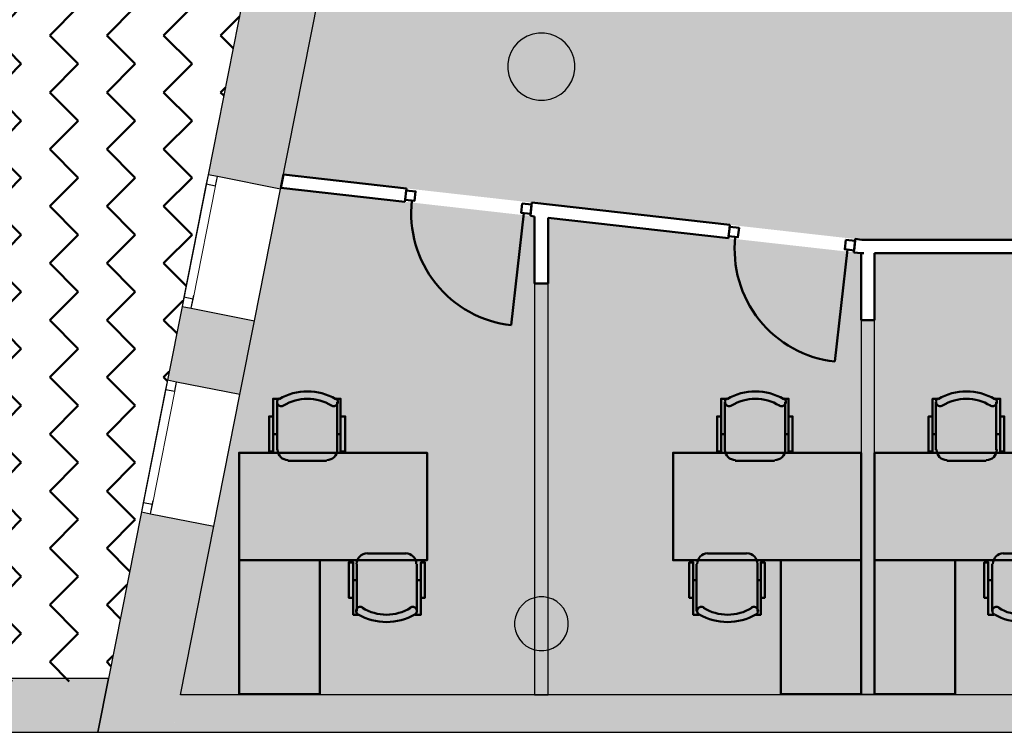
# Model space of a CAD drawing. Header units: metres. Extents: x -1 to 438, y -6 to 42.
# Tile 6 of 20: x 397.1 to 404.44, y 12.84 to 18.15. Entities that reach past the tile are written whole.
import ezdxf

# ---------------------------------------------------------------- set-up
doc = ezdxf.new("R2010")
doc.units = ezdxf.units.M
doc.linetypes.add('CONTINUA', pattern=[0])
doc.linetypes.add('PUNKT', pattern=[6.35, 0, -6.35])
for name, color, linetype, lineweight in [('3D P1 MURS EXISTENTS', 7, 'CONTINUA', 25), ('3D P1 MURS NOUS', 7, 'CONTINUA', 25), ('3D P1 PILAR', 7, 'CONTINUA', 25), ('P1 FALS SOSTRE', 7, 'CONTINUA', 25), ('P1 MOBLES', 7, 'CONTINUA', 25)]:
    doc.layers.add(name, color=color, linetype=linetype, lineweight=lineweight)

# ---------------------------------------------------------------- blocks, each defined once
blk = doc.blocks.new('_CLOSEDFILLED')
at = {"color": 0, "linetype": 'ByBlock', "lineweight": -2}
blk.add_solid([(-1, 0), (0, 0), (-1, 0)], dxfattribs=at)

msp = doc.modelspace()

# ---------------------------------------------------------------- hatches: boundary and pattern name
at = {"layer": '3D P1 MURS EXISTENTS', "linetype": 'CONTINUA', "lineweight": 18, "true_color": 0xa0a0a0, "transparency": 33554687}
for points in [[(398.8121, 18.5496), (398.5038, 16.9935), (399.0434, 16.8866), (399.3517, 18.4427)], [(398.7402, 15.3564), (398.849, 15.9057), (398.3095, 16.0126), (398.2007, 15.4633)], [(398.0063, 14.4823), (397.681, 12.8406), (398.2417, 12.8406), (398.5458, 14.3754)], [(391.8997, 12.8406), (397.681, 12.8406), (397.7603, 13.2406), (391.8997, 13.2406)], [(398.2417, 12.8406), (423.6575, 12.8406), (423.7155, 13.1206), (398.2972, 13.1206)]]:
    msp.add_hatch(color=253, dxfattribs=at).paths.add_polyline_path(points)
at = {"layer": '3D P1 MURS NOUS', "linetype": 'CONTINUA', "lineweight": 18, "true_color": 0x006e00, "transparency": 33554687}
for points in [[(400.936, 16.1836), (400.936, 13.1206), (401.036, 13.1206), (401.036, 16.1836)], [(403.3696, 15.9095), (403.3696, 13.1237), (403.4696, 13.1237), (403.4696, 15.9095)]]:
    msp.add_hatch(color=96, dxfattribs=at).paths.add_polyline_path(points)
at = {"layer": '3D P1 PILAR', "linetype": 'CONTINUA', "lineweight": 18, "transparency": 33554687}
for points in [[(401.0088, 18.0491), (400.9651, 18.0491), (400.9221, 18.0416), (400.8811, 18.0266), (400.8432, 18.0048), (400.8098, 17.9767), (400.7817, 17.9432), (400.7598, 17.9054), (400.7449, 17.8643), (400.7373, 17.8213), (400.7373, 17.7776), (400.7449, 17.7346), (400.7598, 17.6935), (400.7817, 17.6557), (400.8098, 17.6222), (400.8432, 17.5942), (400.8811, 17.5723), (400.9221, 17.5574), (400.9651, 17.5498), (401.0088, 17.5498), (401.0519, 17.5574), (401.0929, 17.5723), (401.1307, 17.5942), (401.1642, 17.6222), (401.1923, 17.6557), (401.2141, 17.6935), (401.2291, 17.7346), (401.2367, 17.7776), (401.2367, 17.8213), (401.2291, 17.8643), (401.2141, 17.9054), (401.1923, 17.9432), (401.1642, 17.9767), (401.1307, 18.0048), (401.0929, 18.0266), (401.0519, 18.0416)], [(401.0045, 13.8492), (400.9695, 13.8492), (400.9351, 13.8431), (400.9022, 13.8312), (400.872, 13.8137), (400.8452, 13.7912), (400.8227, 13.7645), (400.8053, 13.7342), (400.7933, 13.7014), (400.7872, 13.6669), (400.7872, 13.632), (400.7933, 13.5976), (400.8053, 13.5647), (400.8227, 13.5345), (400.8452, 13.5077), (400.872, 13.4852), (400.9022, 13.4677), (400.9351, 13.4558), (400.9695, 13.4497), (401.0045, 13.4497), (401.0389, 13.4558), (401.0717, 13.4677), (401.102, 13.4852), (401.1288, 13.5077), (401.1512, 13.5345), (401.1687, 13.5647), (401.1807, 13.5976), (401.1867, 13.632), (401.1867, 13.6669), (401.1807, 13.7014), (401.1687, 13.7342), (401.1512, 13.7645), (401.1288, 13.7912), (401.102, 13.8137), (401.0717, 13.8312), (401.0389, 13.8431)]]:
    msp.add_hatch(color=9, dxfattribs=at).paths.add_polyline_path(points)
at = {"layer": 'P1 FALS SOSTRE', "true_color": 0xb2fbaa, "transparency": 33554687}
h = msp.add_hatch(color=71, dxfattribs=at)
h.paths.add_polyline_path([(421.407, 16.5095), (421.407, 23.7407), (421.337, 23.7407), (421.337, 24.2395), (417.447, 24.2395), (417.447, 23.4895), (416.517, 23.4895), (416.517, 21.7095), (416.487, 21.7095), (416.487, 20.9595), (416.517, 20.9595), (416.517, 19.5595), (416.0484, 19.5595), (416.0484, 18.7948), (416.2654, 18.49), (416.2666, 18.4909), (416.3059, 18.4331), (416.2489, 18.3925), (416.2484, 18.3932), (416.2219, 18.375), (415.9819, 18.2273), (415.7346, 18.0923), (415.4804, 17.9705), (415.2203, 17.8621), (414.9548, 17.7675), (414.6848, 17.687), (414.4109, 17.6206), (414.1339, 17.5687), (413.8546, 17.5314), (413.5737, 17.5087), (413.292, 17.5008), (413.0103, 17.5076), (412.7293, 17.5292), (412.4499, 17.5654), (412.1727, 17.6162), (411.8985, 17.6815), (411.6282, 17.761), (411.3623, 17.8545), (411.1018, 17.9618), (410.8472, 18.0827), (410.5993, 18.2166), (410.5542, 18.2441), (410.5516, 18.2396), (409.747, 18.2396), (409.747, 18.1095), (409.627, 18.1095), (409.627, 22.0762), (409.5179, 22.1774), (409.3185, 22.3439), (409.1106, 22.4998), (408.8949, 22.6445), (408.6719, 22.7778), (408.4422, 22.8992), (408.2065, 23.0084), (407.9654, 23.1051), (407.7196, 23.1891), (407.507, 23.2495), (407.51, 23.2607), (407.507, 23.2617), (407.507, 24.1595), (406.177, 24.1595), (406.177, 23.4195), (400.3377, 23.4195), (399.0648, 16.995), (403.3752, 16.5095)])
h.paths.add_polyline_path([(420.7423, 23.9213), (420.7499, 23.9643), (420.7648, 24.0054), (420.7867, 24.0432), (420.8148, 24.0767), (420.8482, 24.1048), (420.8861, 24.1266), (420.9271, 24.1416), (420.9701, 24.1491), (421.0138, 24.1491), (421.0569, 24.1416), (421.0979, 24.1266), (421.1357, 24.1048), (421.1692, 24.0767), (421.1973, 24.0432), (421.2191, 24.0054), (421.2341, 23.9643), (421.2417, 23.9213), (421.2417, 23.8776), (421.2341, 23.8346), (421.2191, 23.7935), (421.1973, 23.7557), (421.1692, 23.7222), (421.1357, 23.6942), (421.0979, 23.6723), (421.0569, 23.6574), (421.0138, 23.6498), (420.9701, 23.6498), (420.9271, 23.6574), (420.8861, 23.6723), (420.8482, 23.6942), (420.8148, 23.7222), (420.7867, 23.7557), (420.7648, 23.7935), (420.7499, 23.8346), (420.7423, 23.8776)], flags=16)
h.paths.add_polyline_path([(421.1357, 18.0048), (421.1692, 17.9767), (421.1973, 17.9432), (421.2191, 17.9054), (421.2341, 17.8643), (421.2417, 17.8213), (421.2417, 17.7776), (421.2341, 17.7346), (421.2191, 17.6935), (421.1973, 17.6557), (421.1692, 17.6222), (421.1357, 17.5942), (421.0979, 17.5723), (421.0569, 17.5574), (421.0138, 17.5498), (420.9701, 17.5498), (420.9271, 17.5574), (420.8861, 17.5723), (420.8482, 17.5942), (420.8148, 17.6222), (420.7867, 17.6557), (420.7648, 17.6935), (420.7499, 17.7346), (420.7423, 17.7776), (420.7423, 17.8213), (420.7499, 17.8643), (420.7648, 17.9054), (420.7867, 17.9432), (420.8148, 17.9767), (420.8482, 18.0048), (420.8861, 18.0266), (420.9271, 18.0416), (420.9701, 18.0491), (421.0138, 18.0491), (421.0569, 18.0416), (421.0979, 18.0266)], flags=16)
h.paths.add_polyline_path([(416.3142, 17.9767), (416.3423, 17.9432), (416.3641, 17.9054), (416.3791, 17.8643), (416.3867, 17.8213), (416.3867, 17.7776), (416.3791, 17.7346), (416.3641, 17.6935), (416.3423, 17.6557), (416.3142, 17.6222), (416.2807, 17.5942), (416.2429, 17.5723), (416.2019, 17.5574), (416.1588, 17.5498), (416.1151, 17.5498), (416.0721, 17.5574), (416.0311, 17.5723), (415.9932, 17.5942), (415.9598, 17.6222), (415.9317, 17.6557), (415.9098, 17.6935), (415.8949, 17.7346), (415.8873, 17.7776), (415.8873, 17.8213), (415.8949, 17.8643), (415.9098, 17.9054), (415.9317, 17.9432), (415.9598, 17.9767), (415.9932, 18.0048), (416.0311, 18.0266), (416.0721, 18.0416), (416.1151, 18.0491), (416.1588, 18.0491), (416.2019, 18.0416), (416.2429, 18.0266), (416.2807, 18.0048)], flags=16)
h.paths.add_polyline_path([(405.9807, 18.0048), (406.0142, 17.9767), (406.0423, 17.9432), (406.0641, 17.9054), (406.0791, 17.8643), (406.0867, 17.8213), (406.0867, 17.7776), (406.0791, 17.7346), (406.0641, 17.6935), (406.0423, 17.6557), (406.0142, 17.6222), (405.9807, 17.5942), (405.9429, 17.5723), (405.9019, 17.5574), (405.8588, 17.5498), (405.8151, 17.5498), (405.7721, 17.5574), (405.7311, 17.5723), (405.6932, 17.5942), (405.6598, 17.6222), (405.6317, 17.6557), (405.6098, 17.6935), (405.5949, 17.7346), (405.5873, 17.7776), (405.5873, 17.8213), (405.5949, 17.8643), (405.6098, 17.9054), (405.6317, 17.9432), (405.6598, 17.9767), (405.6932, 18.0048), (405.7311, 18.0266), (405.7721, 18.0416), (405.8151, 18.0491), (405.8588, 18.0491), (405.9019, 18.0416), (405.9429, 18.0266)], flags=16)
h.paths.add_polyline_path([(401.1642, 17.9767), (401.1923, 17.9432), (401.2141, 17.9054), (401.2291, 17.8643), (401.2367, 17.8213), (401.2367, 17.7776), (401.2291, 17.7346), (401.2141, 17.6935), (401.1923, 17.6557), (401.1642, 17.6222), (401.1307, 17.5942), (401.0929, 17.5723), (401.0519, 17.5574), (401.0088, 17.5498), (400.9651, 17.5498), (400.9221, 17.5574), (400.8811, 17.5723), (400.8432, 17.5942), (400.8098, 17.6222), (400.7817, 17.6557), (400.7598, 17.6935), (400.7449, 17.7346), (400.7373, 17.7776), (400.7373, 17.8213), (400.7449, 17.8643), (400.7598, 17.9054), (400.7817, 17.9432), (400.8098, 17.9767), (400.8432, 18.0048), (400.8811, 18.0266), (400.9221, 18.0416), (400.9651, 18.0491), (401.0088, 18.0491), (401.0519, 18.0416), (401.0929, 18.0266), (401.1307, 18.0048)], flags=16)
h.paths.add_polyline_path([(410.8775, 18.0048), (410.911, 17.9767), (410.939, 17.9432), (410.9609, 17.9054), (410.9758, 17.8643), (410.9834, 17.8213), (410.9834, 17.7776), (410.9758, 17.7346), (410.9609, 17.6935), (410.939, 17.6557), (410.911, 17.6222), (410.8775, 17.5942), (410.8396, 17.5723), (410.7986, 17.5574), (410.7556, 17.5498), (410.7119, 17.5498), (410.6689, 17.5574), (410.6278, 17.5723), (410.59, 17.5942), (410.5565, 17.6222), (410.5284, 17.6557), (410.5066, 17.6935), (410.4916, 17.7346), (410.484, 17.7776), (410.484, 17.8213), (410.4916, 17.8643), (410.5066, 17.9054), (410.5284, 17.9432), (410.5565, 17.9767), (410.59, 18.0048), (410.6278, 18.0266), (410.6689, 18.0416), (410.7119, 18.0491), (410.7556, 18.0491), (410.7986, 18.0416), (410.8396, 18.0266)], flags=16)
at = {"layer": 'P1 FALS SOSTRE', "transparency": 33554559}
h = msp.add_hatch(color=256, dxfattribs=at)
h.set_gradient(color1=(178, 251, 170), color2=(178, 251, 170), one_color=1)
h.paths.add_polyline_path([(400.936, 16.6836), (399.0453, 16.8966), (398.2972, 13.1206), (400.936, 13.1206), (400.936, 13.4555), (400.9022, 13.4677), (400.872, 13.4852), (400.8452, 13.5077), (400.8227, 13.5345), (400.8053, 13.5647), (400.7933, 13.5976), (400.7872, 13.632), (400.7872, 13.6669), (400.7933, 13.7014), (400.8053, 13.7342), (400.8227, 13.7645), (400.8452, 13.7912), (400.872, 13.8137), (400.9022, 13.8312), (400.936, 13.8435)], flags=0)
h = msp.add_hatch(color=256, dxfattribs=at)
h.set_gradient(color1=(178, 251, 170), color2=(178, 251, 170), one_color=1)
h.paths.add_polyline_path([(403.3696, 16.4095), (401.036, 16.6723), (401.036, 13.8442), (401.0717, 13.8312), (401.102, 13.8137), (401.1288, 13.7912), (401.1512, 13.7645), (401.1687, 13.7342), (401.1807, 13.7014), (401.1867, 13.6669), (401.1867, 13.632), (401.1807, 13.5976), (401.1687, 13.5647), (401.1512, 13.5345), (401.1288, 13.5077), (401.102, 13.4852), (401.0717, 13.4677), (401.036, 13.4547), (401.036, 13.1206), (403.3696, 13.1206)], flags=0)
h = msp.add_hatch(color=256, dxfattribs=at)
h.set_gradient(color1=(178, 251, 170), color2=(178, 251, 170), one_color=1)
h.paths.add_polyline_path([(405.7872, 16.4095), (403.4696, 16.4095), (403.4696, 13.1206), (405.7872, 13.1206), (405.7872, 13.455), (405.7522, 13.4677), (405.722, 13.4852), (405.6952, 13.5077), (405.6727, 13.5345), (405.6553, 13.5647), (405.6433, 13.5976), (405.6372, 13.632), (405.6372, 13.6669), (405.6433, 13.7014), (405.6553, 13.7342), (405.6727, 13.7645), (405.6952, 13.7912), (405.722, 13.8137), (405.7522, 13.8312), (405.7872, 13.8439)], flags=0)
at = {"layer": 'P1 MOBLES', "linetype": 'CONTINUA', "lineweight": 50, "transparency": 33554687}
h = msp.add_hatch(dxfattribs=at)
h.set_pattern_fill('TRAMA', color=202, scale=0.3, angle=135, style=0, pattern_type=2)
h.set_pattern_definition([(135, (-0.84853, 6e-17), (-0.42426407, 3e-17), [0.3, -0.3]), (225, (-0.84853, 6e-17), (-7e-17, -0.42426407), [0.3, -0.3])])
h.paths.add_polyline_path([(400.4234, 26.6821), (400.6941, 28.0485), (394.4398, 28.0485), (394.4398, 13.2195), (397.7561, 13.2195), (398.8018, 18.4972), (397.2323, 18.8081), (397.446, 19.8872), (399.0155, 19.5762), (400.2096, 25.603), (398.6401, 25.914), (398.8539, 26.993)], flags=0)

# ---------------------------------------------------------------- linework, layer by layer
at = {"layer": '3D P1 MURS EXISTENTS', "color": 7, "linetype": 'CONTINUA', "lineweight": 25, "transparency": 33554687}
for p, q in [((398.8121, 18.5496), (398.5038, 16.9935)), ((399.0434, 16.8866), (399.3517, 18.4427)), ((398.5038, 16.9935), (398.3095, 16.0126)), ((398.5725, 16.9799), (398.5038, 16.9935)), ((399.0434, 16.8866), (398.5725, 16.9799)), ((398.849, 15.9057), (399.0434, 16.8866)), ((398.3095, 16.0126), (398.2007, 15.4633)), ((398.3095, 16.0126), (398.3782, 15.999)), ((398.3782, 15.999), (398.849, 15.9057)), ((398.7402, 15.3564), (398.849, 15.9057)), ((398.2007, 15.4633), (398.0063, 14.4823)), ((398.2693, 15.4497), (398.2007, 15.4633)), ((398.7402, 15.3564), (398.2693, 15.4497)), ((398.5458, 14.3754), (398.7402, 15.3564)), ((398.0063, 14.4823), (397.7603, 13.2406)), ((398.0063, 14.4823), (398.075, 14.4687)), ((398.075, 14.4687), (398.5458, 14.3754)), ((398.2972, 13.1206), (398.5458, 14.3754)), ((397.7603, 13.2406), (394.4398, 13.2406)), ((397.681, 12.8406), (397.7603, 13.2406)), ((397.7603, 13.2406), (397.681, 12.8406)), ((423.7155, 13.1206), (398.2972, 13.1206)), ((391.8997, 12.8406), (397.681, 12.8406)), ((397.681, 12.8406), (398.2417, 12.8406)), ((398.2417, 12.8406), (423.6575, 12.8406))]:
    msp.add_line(p, q, dxfattribs=at)
at = {"layer": '3D P1 MURS EXISTENTS', "color": 7, "linetype": 'PUNKT', "lineweight": 25, "transparency": 33554687}
for p, q in [((398.5038, 16.9935), (398.3095, 16.0126)), ((398.3782, 15.999), (398.5725, 16.9799)), ((398.5725, 16.9799), (398.5038, 16.9935)), ((398.3095, 16.0126), (398.3782, 15.999)), ((398.2007, 15.4633), (398.0063, 14.4823)), ((398.075, 14.4687), (398.2693, 15.4497)), ((398.2693, 15.4497), (398.2007, 15.4633)), ((398.0063, 14.4823), (398.075, 14.4687))]:
    msp.add_line(p, q, dxfattribs=at)
at = {"layer": '3D P1 MURS EXISTENTS', "color": 7, "linetype": 'CONTINUA', "lineweight": 25, "transparency": 33554687}
for points in [[(398.5038, 16.9935), (398.4902, 16.9248), (398.5589, 16.9112), (398.5725, 16.9799), (398.5038, 16.9935)], [(398.3231, 16.0812), (398.3095, 16.0126), (398.3782, 15.999), (398.3918, 16.0676), (398.3231, 16.0812)], [(398.2007, 15.4633), (398.1871, 15.3946), (398.2557, 15.381), (398.2693, 15.4497), (398.2007, 15.4633)], [(398.0199, 14.551), (398.0063, 14.4823), (398.075, 14.4687), (398.0886, 14.5374), (398.0199, 14.551)]]:
    msp.add_lwpolyline(points, close=True, dxfattribs=at)
at = {"layer": '3D P1 MURS EXISTENTS', "color": 40, "linetype": 'CONTINUA', "lineweight": 18, "transparency": 33554687}
for points in [[(398.4902, 16.9248), (398.3231, 16.0812), (398.3918, 16.0676), (398.5589, 16.9112), (398.4902, 16.9248)], [(398.1871, 15.3946), (398.0199, 14.551), (398.0886, 14.5374), (398.2557, 15.381), (398.1871, 15.3946)]]:
    msp.add_lwpolyline(points, close=True, dxfattribs=at)
at = {"layer": '3D P1 MURS NOUS', "color": 4, "linetype": 'CONTINUA', "lineweight": 50, "transparency": 33554687}
for p, q in [((399.0648, 16.995), (399.0453, 16.8966)), ((399.9816, 16.8917), (399.0648, 16.995)), ((399.0453, 16.8966), (399.9704, 16.7924)), ((399.9816, 16.8917), (399.9704, 16.7924)), ((400.9045, 16.6871), (400.9157, 16.7865)), ((402.3914, 16.6203), (400.9157, 16.7865)), ((400.8565, 16.7076), (400.7625, 15.8729)), ((400.9045, 16.6871), (400.936, 16.6836)), ((400.936, 16.6836), (400.936, 16.1836)), ((401.036, 16.1836), (401.036, 16.6723)), ((401.036, 16.6723), (402.3802, 16.5209)), ((402.3914, 16.6203), (402.3802, 16.5209)), ((403.3146, 16.4179), (403.3249, 16.5095)), ((403.3249, 16.5095), (403.3255, 16.5151)), ((403.3752, 16.5095), (403.3255, 16.5151)), ((404.7972, 16.5095), (403.3752, 16.5095)), ((403.2663, 16.4362), (403.1723, 15.6015)), ((403.3143, 16.4157), (403.3146, 16.4179)), ((403.3143, 16.4157), (403.3696, 16.4095)), ((403.3696, 16.4095), (403.3878, 16.4095)), ((403.3696, 16.4095), (403.3696, 15.9095)), ((403.3898, 16.4092), (403.3696, 16.4095)), ((403.3878, 16.4095), (403.3898, 16.4092)), ((403.4696, 16.4095), (404.7972, 16.4095)), ((403.4696, 15.9095), (403.4696, 16.4095)), ((400.936, 16.1836), (401.036, 16.1836)), ((403.3696, 15.9095), (403.4696, 15.9095))]:
    msp.add_line(p, q, dxfattribs=at)
at = {"layer": '3D P1 MURS NOUS', "color": 7, "linetype": 'CONTINUA', "lineweight": 25, "transparency": 33554687}
for p, q in [((400.936, 16.1836), (400.936, 13.1206)), ((401.036, 16.1836), (400.936, 16.1836)), ((401.036, 13.1206), (401.036, 16.1836)), ((403.3696, 15.9095), (403.3696, 13.1237)), ((403.4696, 15.9095), (403.3696, 15.9095)), ((403.4696, 13.1237), (403.4696, 15.9095)), ((400.936, 13.1206), (401.036, 13.1206)), ((403.3696, 13.1237), (403.4696, 13.1237))]:
    msp.add_line(p, q, dxfattribs=at)
at = {"layer": '3D P1 MURS NOUS', "color": 4, "linetype": 'CONTINUA', "lineweight": 50, "transparency": 33554687}
for points in [[(399.9799, 16.8768), (400.0495, 16.869), (400.0417, 16.7994), (399.9721, 16.8073), (399.9799, 16.8768)], [(400.8445, 16.7794), (400.914, 16.7716), (400.9062, 16.702), (400.8366, 16.7099), (400.8445, 16.7794)], [(402.3897, 16.6054), (402.4593, 16.5975), (402.4514, 16.528), (402.3819, 16.5358), (402.3897, 16.6054)], [(403.2543, 16.508), (403.3238, 16.5002), (403.316, 16.4306), (403.2464, 16.4384), (403.2543, 16.508)]]:
    msp.add_lwpolyline(points, close=True, dxfattribs=at)
for centre in [(400.8565, 16.7076), (403.2663, 16.4362)]:
    msp.add_arc(centre, 0.84, 173.57296, 263.57296, dxfattribs=at)
at = {"layer": '3D P1 PILAR', "color": 7, "linetype": 'CONTINUA', "lineweight": 25, "transparency": 33554687}
for p, q in [((400.9651, 18.0491), (400.9221, 18.0416)), ((401.0088, 18.0491), (400.9651, 18.0491)), ((401.0519, 18.0416), (401.0088, 18.0491)), ((400.8098, 17.9767), (400.7817, 17.9432)), ((400.8432, 18.0048), (400.8098, 17.9767)), ((400.8811, 18.0266), (400.8432, 18.0048)), ((400.9221, 18.0416), (400.8811, 18.0266)), ((401.0929, 18.0266), (401.0519, 18.0416)), ((401.1307, 18.0048), (401.0929, 18.0266)), ((401.1642, 17.9767), (401.1307, 18.0048)), ((401.1923, 17.9432), (401.1642, 17.9767)), ((400.7598, 17.9054), (400.7449, 17.8643)), ((400.7817, 17.9432), (400.7598, 17.9054)), ((401.2141, 17.9054), (401.1923, 17.9432)), ((401.2291, 17.8643), (401.2141, 17.9054)), ((400.7449, 17.8643), (400.7373, 17.8213)), ((401.2367, 17.8213), (401.2291, 17.8643)), ((400.7373, 17.8213), (400.7373, 17.7776)), ((400.7373, 17.7776), (400.7449, 17.7346)), ((401.2291, 17.7346), (401.2367, 17.7776)), ((401.2367, 17.7776), (401.2367, 17.8213)), ((400.7449, 17.7346), (400.7598, 17.6935)), ((400.7598, 17.6935), (400.7817, 17.6557)), ((401.1923, 17.6557), (401.2141, 17.6935)), ((401.2141, 17.6935), (401.2291, 17.7346)), ((400.7817, 17.6557), (400.8098, 17.6222)), ((400.8098, 17.6222), (400.8432, 17.5942)), ((401.1307, 17.5942), (401.1642, 17.6222)), ((401.1642, 17.6222), (401.1923, 17.6557)), ((400.8432, 17.5942), (400.8811, 17.5723)), ((400.8811, 17.5723), (400.9221, 17.5574)), ((400.9221, 17.5574), (400.9651, 17.5498)), ((400.9651, 17.5498), (401.0088, 17.5498)), ((401.0088, 17.5498), (401.0519, 17.5574)), ((401.0519, 17.5574), (401.0929, 17.5723)), ((401.0929, 17.5723), (401.1307, 17.5942)), ((400.872, 13.8137), (400.8452, 13.7912)), ((400.9022, 13.8312), (400.872, 13.8137)), ((400.9351, 13.8431), (400.9022, 13.8312)), ((400.9695, 13.8492), (400.9351, 13.8431)), ((401.0045, 13.8492), (400.9695, 13.8492)), ((401.0389, 13.8431), (401.0045, 13.8492)), ((401.0717, 13.8312), (401.0389, 13.8431)), ((401.102, 13.8137), (401.0717, 13.8312)), ((401.1288, 13.7912), (401.102, 13.8137)), ((400.8053, 13.7342), (400.7933, 13.7014)), ((400.8227, 13.7645), (400.8053, 13.7342)), ((400.8452, 13.7912), (400.8227, 13.7645)), ((401.1512, 13.7645), (401.1288, 13.7912)), ((401.1687, 13.7342), (401.1512, 13.7645)), ((401.1807, 13.7014), (401.1687, 13.7342)), ((400.7933, 13.7014), (400.7872, 13.6669)), ((400.7872, 13.6669), (400.7872, 13.632)), ((401.1867, 13.6669), (401.1807, 13.7014)), ((401.1867, 13.632), (401.1867, 13.6669)), ((400.7872, 13.632), (400.7933, 13.5976)), ((400.7933, 13.5976), (400.8053, 13.5647)), ((401.1687, 13.5647), (401.1807, 13.5976)), ((401.1807, 13.5976), (401.1867, 13.632)), ((400.8053, 13.5647), (400.8227, 13.5345)), ((400.8227, 13.5345), (400.8452, 13.5077)), ((400.8452, 13.5077), (400.872, 13.4852)), ((401.102, 13.4852), (401.1288, 13.5077)), ((401.1288, 13.5077), (401.1512, 13.5345)), ((401.1512, 13.5345), (401.1687, 13.5647)), ((400.872, 13.4852), (400.9022, 13.4677)), ((400.9022, 13.4677), (400.9351, 13.4558)), ((400.9351, 13.4558), (400.9695, 13.4497)), ((400.9695, 13.4497), (401.0045, 13.4497)), ((401.0045, 13.4497), (401.0389, 13.4558)), ((401.0389, 13.4558), (401.0717, 13.4677)), ((401.0717, 13.4677), (401.102, 13.4852))]:
    msp.add_line(p, q, dxfattribs=at)
at = {"layer": 'P1 MOBLES', "color": 202, "linetype": 'CONTINUA', "lineweight": 50, "transparency": 33554687}
for p, q in [((399.017, 14.944), (399.017, 15.2995)), ((399.4657, 15.2995), (399.4657, 14.944)), ((402.3546, 14.944), (402.3546, 15.2995)), ((402.8034, 15.2995), (402.8034, 14.944)), ((403.9267, 14.944), (403.9267, 15.2995)), ((404.3755, 15.2995), (404.3755, 14.944)), ((398.9874, 15.0625), (399.017, 15.0625)), ((399.4911, 15.0625), (399.4657, 15.0625)), ((402.325, 15.0625), (402.3546, 15.0625)), ((402.8288, 15.0625), (402.8034, 15.0625)), ((403.9013, 15.0625), (403.9267, 15.0625)), ((404.4051, 15.0625), (404.3755, 15.0625)), ((399.3853, 14.8635), (399.0974, 14.8635)), ((402.7229, 14.8635), (402.4308, 14.8635)), ((404.2993, 14.8635), (404.0072, 14.8635)), ((399.6911, 14.1735), (399.979, 14.1735)), ((402.5155, 14.1735), (402.2234, 14.1735)), ((404.4263, 14.1735), (404.7141, 14.1735)), ((399.6107, 13.7417), (399.6107, 14.0931)), ((400.0594, 14.0931), (400.0594, 13.7417)), ((402.143, 14.0931), (402.143, 13.7417)), ((402.5959, 13.7417), (402.5959, 14.0931)), ((404.3458, 13.7417), (404.3458, 14.0931)), ((399.5853, 13.9746), (399.6107, 13.9746)), ((400.089, 13.9746), (400.0594, 13.9746)), ((402.1176, 13.9746), (402.143, 13.9746)), ((402.6213, 13.9746), (402.5959, 13.9746)), ((404.3162, 13.9746), (404.3458, 13.9746))]:
    msp.add_line(p, q, dxfattribs=at)
for points in [[(398.9874, 15.1937), (398.9577, 15.1937), (398.9577, 14.9313), (398.9874, 14.9313), (398.9874, 15.3249), (399.0297, 15.3249)], [(399.0311, 15.328), (399.0262, 15.324), (399.0222, 15.3192), (399.0194, 15.3138), (399.0176, 15.308), (399.017, 15.3019), (399.0175, 15.2959), (399.0192, 15.2899), (399.0222, 15.2843), (399.0262, 15.2793), (399.031, 15.2753), (399.0364, 15.2724), (399.0421, 15.2706), (399.0481, 15.2699), (399.0542, 15.2704), (399.0602, 15.272), (399.0659, 15.2749)], [(399.4211, 15.2749), (399.4268, 15.272), (399.4327, 15.2704), (399.4388, 15.2699), (399.4448, 15.2706), (399.4506, 15.2724), (399.456, 15.2753), (399.4607, 15.2793), (399.4648, 15.2843), (399.4677, 15.2899), (399.4694, 15.2959), (399.47, 15.3019), (399.4693, 15.308), (399.4676, 15.3138), (399.4647, 15.3192), (399.4608, 15.324), (399.4559, 15.328)], [(399.4911, 15.1937), (399.525, 15.1937), (399.525, 14.9313), (399.4911, 14.9313), (399.4911, 15.3249), (399.453, 15.3249)], [(402.325, 15.1937), (402.2954, 15.1937), (402.2954, 14.9313), (402.325, 14.9313), (402.325, 15.3249), (402.3673, 15.3249)], [(402.3687, 15.328), (402.3638, 15.324), (402.3599, 15.3192), (402.357, 15.3138), (402.3553, 15.308), (402.3546, 15.3019), (402.3552, 15.2959), (402.3569, 15.2899), (402.3598, 15.2843), (402.3639, 15.2793), (402.3686, 15.2753), (402.374, 15.2724), (402.3798, 15.2706), (402.3858, 15.2699), (402.3919, 15.2704), (402.3978, 15.272), (402.4035, 15.2749)], [(402.7587, 15.2749), (402.7644, 15.272), (402.7704, 15.2704), (402.7765, 15.2699), (402.7825, 15.2706), (402.7882, 15.2724), (402.7936, 15.2753), (402.7984, 15.2793), (402.8024, 15.2843), (402.8054, 15.2899), (402.8071, 15.2959), (402.8076, 15.3019), (402.807, 15.308), (402.8052, 15.3138), (402.8024, 15.3192), (402.7984, 15.324), (402.7935, 15.328)], [(402.8288, 15.1937), (402.8584, 15.1937), (402.8584, 14.9313), (402.8288, 14.9313), (402.8288, 15.3249), (402.7907, 15.3249)], [(403.9013, 15.1937), (403.8717, 15.1937), (403.8717, 14.9313), (403.9013, 14.9313), (403.9013, 15.3249), (403.9394, 15.3249)], [(403.9408, 15.328), (403.9359, 15.324), (403.932, 15.3192), (403.9291, 15.3138), (403.9274, 15.308), (403.9267, 15.3019), (403.9273, 15.2959), (403.929, 15.2899), (403.9319, 15.2843), (403.936, 15.2793), (403.9407, 15.2753), (403.9461, 15.2724), (403.9519, 15.2706), (403.9579, 15.2699), (403.964, 15.2704), (403.9699, 15.272), (403.9756, 15.2749)], [(404.3308, 15.2749), (404.3365, 15.272), (404.3425, 15.2704), (404.3486, 15.2699), (404.3546, 15.2706), (404.3603, 15.2724), (404.3657, 15.2753), (404.3705, 15.2793), (404.3745, 15.2843), (404.3775, 15.2899), (404.3792, 15.2959), (404.3797, 15.3019), (404.3791, 15.308), (404.3773, 15.3138), (404.3745, 15.3192), (404.3705, 15.324), (404.3656, 15.328)], [(404.4051, 15.1937), (404.4347, 15.1937), (404.4347, 14.9313), (404.4051, 14.9313), (404.4051, 15.3249), (404.3628, 15.3249)], [(399.0212, 14.9461), (399.0228, 14.9303), (399.0274, 14.9156), (399.0346, 14.9023), (399.0442, 14.8907), (399.0558, 14.8811), (399.0691, 14.8739), (399.0838, 14.8693), (399.0995, 14.8678)], [(399.3874, 14.8678), (399.4032, 14.8693), (399.4179, 14.8739), (399.4312, 14.8811), (399.4428, 14.8907), (399.4523, 14.9023), (399.4596, 14.9156), (399.4641, 14.9303), (399.4657, 14.9461)], [(402.3546, 14.9461), (402.3562, 14.9303), (402.3608, 14.9156), (402.368, 14.9023), (402.3776, 14.8907), (402.3892, 14.8811), (402.4025, 14.8739), (402.4172, 14.8693), (402.433, 14.8678)], [(402.725, 14.8678), (402.7408, 14.8693), (402.7555, 14.8739), (402.7688, 14.8811), (402.7804, 14.8907), (402.79, 14.9023), (402.7972, 14.9156), (402.8018, 14.9303), (402.8034, 14.9461)], [(403.931, 14.9461), (403.9326, 14.9303), (403.9371, 14.9156), (403.9444, 14.9023), (403.9539, 14.8907), (403.9655, 14.8811), (403.9788, 14.8739), (403.9935, 14.8693), (404.0093, 14.8678)], [(404.3014, 14.8678), (404.3172, 14.8693), (404.3319, 14.8739), (404.3452, 14.8811), (404.3568, 14.8907), (404.3663, 14.9023), (404.3735, 14.9156), (404.3781, 14.9303), (404.3797, 14.9461)], [(399.6102, 14.0956), (399.6118, 14.1114), (399.6164, 14.1261), (399.6236, 14.1394), (399.6332, 14.151), (399.6448, 14.1605), (399.6581, 14.1677), (399.6728, 14.1723), (399.6885, 14.1739)], [(399.9764, 14.1739), (399.9922, 14.1723), (400.0069, 14.1677), (400.0202, 14.1605), (400.0318, 14.151), (400.0413, 14.1394), (400.0486, 14.1261), (400.0531, 14.1114), (400.0547, 14.0956)], [(402.2261, 14.1739), (402.2103, 14.1723), (402.1956, 14.1677), (402.1823, 14.1605), (402.1707, 14.151), (402.1611, 14.1394), (402.1539, 14.1261), (402.1494, 14.1114), (402.1478, 14.0956)], [(402.5965, 14.0956), (402.5949, 14.1114), (402.5903, 14.1261), (402.5831, 14.1394), (402.5736, 14.151), (402.562, 14.1605), (402.5487, 14.1677), (402.534, 14.1723), (402.5182, 14.1739)], [(404.429, 14.1739), (404.4132, 14.1723), (404.3985, 14.1677), (404.3852, 14.1605), (404.3736, 14.151), (404.3641, 14.1394), (404.3569, 14.1261), (404.3523, 14.1114), (404.3507, 14.0956)], [(399.5853, 13.8433), (399.5514, 13.8433), (399.5514, 14.1058), (399.5853, 14.1058), (399.5853, 13.7163), (399.6234, 13.7163)], [(400.089, 13.8433), (400.1187, 13.8433), (400.1187, 14.1058), (400.089, 14.1058), (400.089, 13.7163), (400.0467, 13.7163)], [(402.1176, 13.8433), (402.088, 13.8433), (402.088, 14.1058), (402.1176, 14.1058), (402.1176, 13.7163), (402.1599, 13.7163)], [(402.6213, 13.8433), (402.651, 13.8433), (402.651, 14.1058), (402.6213, 14.1058), (402.6213, 13.7163), (402.5832, 13.7163)], [(404.3162, 13.8433), (404.2866, 13.8433), (404.2866, 14.1058), (404.3162, 14.1058), (404.3162, 13.7163), (404.3585, 13.7163)], [(399.6201, 13.7178), (399.6151, 13.7219), (399.6112, 13.7267), (399.6084, 13.7321), (399.6066, 13.7379), (399.606, 13.7439), (399.6065, 13.75), (399.6082, 13.756), (399.6112, 13.7616), (399.6152, 13.7666), (399.62, 13.7705), (399.6253, 13.7734), (399.6311, 13.7753), (399.6371, 13.776), (399.6432, 13.7755), (399.6492, 13.7738), (399.6549, 13.7709)], [(400.0101, 13.7709), (400.0158, 13.7738), (400.0217, 13.7755), (400.0278, 13.776), (400.0338, 13.7753), (400.0396, 13.7734), (400.045, 13.7705), (400.0497, 13.7666), (400.0538, 13.7616), (400.0567, 13.756), (400.0584, 13.75), (400.059, 13.7439), (400.0583, 13.7379), (400.0566, 13.7321), (400.0537, 13.7267), (400.0498, 13.7219), (400.0449, 13.7178)], [(402.1967, 13.7709), (402.191, 13.7738), (402.185, 13.7755), (402.1789, 13.776), (402.1729, 13.7753), (402.1671, 13.7734), (402.1618, 13.7705), (402.157, 13.7666), (402.153, 13.7616), (402.15, 13.756), (402.1483, 13.75), (402.1478, 13.7439), (402.1484, 13.7379), (402.1502, 13.7321), (402.153, 13.7267), (402.1569, 13.7219), (402.1618, 13.7178)], [(402.5867, 13.7178), (402.5916, 13.7219), (402.5955, 13.7267), (402.5983, 13.7321), (402.6001, 13.7379), (402.6007, 13.7439), (402.6002, 13.75), (402.5985, 13.756), (402.5955, 13.7616), (402.5915, 13.7666), (402.5867, 13.7705), (402.5814, 13.7734), (402.5756, 13.7753), (402.5696, 13.776), (402.5635, 13.7755), (402.5575, 13.7738), (402.5518, 13.7709)], [(404.3954, 13.7709), (404.3897, 13.7738), (404.3837, 13.7755), (404.3776, 13.776), (404.3716, 13.7753), (404.3658, 13.7734), (404.3605, 13.7705), (404.3557, 13.7666), (404.3517, 13.7616), (404.3487, 13.756), (404.347, 13.75), (404.3465, 13.7439), (404.3471, 13.7379), (404.3489, 13.7321), (404.3517, 13.7267), (404.3556, 13.7219), (404.3605, 13.7178)]]:
    msp.add_lwpolyline(points, dxfattribs=at)
for points in [[(398.7344, 14.1227), (400.1346, 14.1227), (400.1346, 14.9228), (398.7344, 14.9228), (398.7344, 14.1227)], [(403.368, 14.1227), (401.968, 14.1227), (401.968, 14.9228), (403.368, 14.9228), (403.368, 14.1227)], [(403.4696, 14.1227), (404.8697, 14.1227), (404.8697, 14.9228), (403.4696, 14.9228), (403.4696, 14.1227)], [(399.3355, 13.1237), (398.7344, 13.1237), (398.7344, 14.1227), (399.3355, 14.1227), (399.3355, 13.1237)], [(402.7711, 13.1247), (403.368, 13.1247), (403.368, 14.1237), (402.7711, 14.1237), (402.7711, 13.1247)], [(404.0707, 13.1237), (403.4696, 13.1237), (403.4696, 14.1227), (404.0707, 14.1227), (404.0707, 13.1237)]]:
    msp.add_lwpolyline(points, close=True, dxfattribs=at)
for centre, radius, start, end in [((399.2436, 14.9633), 0.4167, 59.57377, 120.44586), ((402.5812, 14.9633), 0.4167, 59.57375, 120.44586), ((404.1533, 14.9633), 0.4167, 59.57377, 120.44589), ((399.2436, 14.9845), 0.3405, 58.25811, 121.76536), ((402.5812, 14.9845), 0.3405, 58.25798, 121.7655), ((404.1533, 14.9845), 0.3405, 58.25809, 121.76541), ((399.8326, 14.0784), 0.4167, 239.55446, 300.42637), ((399.8326, 14.0572), 0.3405, 238.23499, 301.74179), ((402.3742, 14.0784), 0.4167, 239.57366, 300.44551), ((402.3742, 14.0572), 0.3405, 238.25823, 301.76503), ((404.5729, 14.0784), 0.4167, 239.57361, 300.44553), ((404.5729, 14.0572), 0.3405, 238.25817, 301.76511)]:
    msp.add_arc(centre, radius, start, end, dxfattribs=at)

# ---------------------------------------------------------------- block references
at = {"layer": '3D P1 PILAR', "color": 7, "linetype": 'CONTINUA', "lineweight": 25, "transparency": 33554687, "xscale": 0.0002666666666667, "yscale": 0.0002666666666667, "zscale": 0.0002666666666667}
for p in [(400.987, 17.7995), (400.987, 13.6495)]:
    msp.add_blockref('_CLOSEDFILLED', p, dxfattribs=at)

doc.saveas('drawing.dxf')
